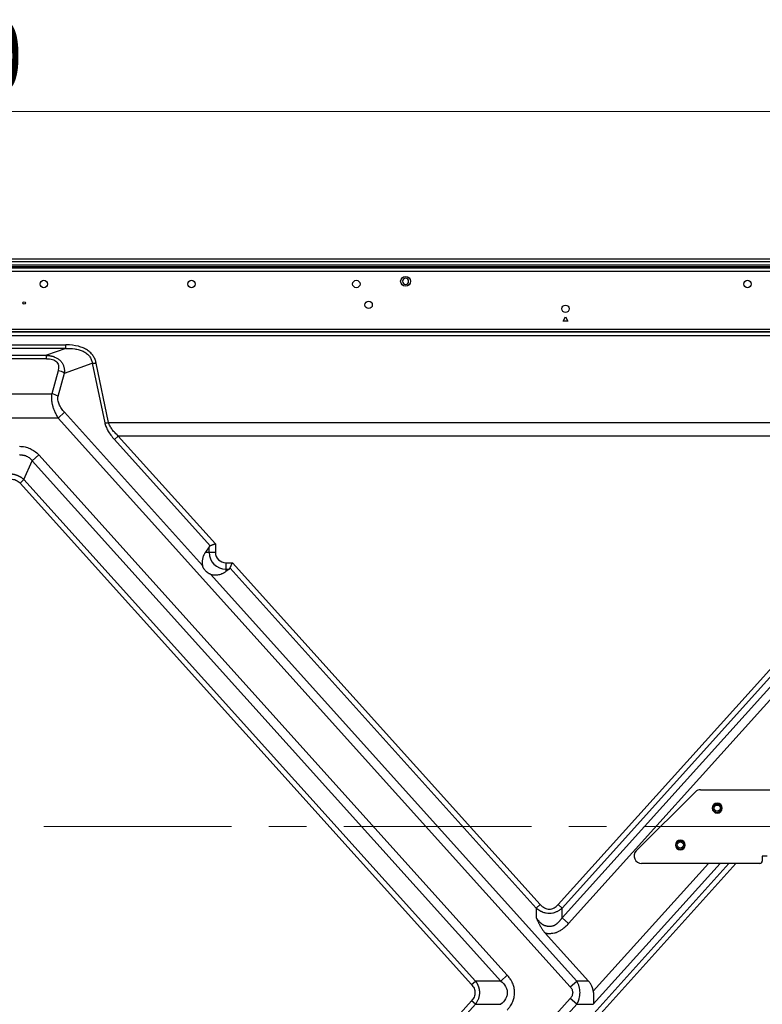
# Model space of a CAD drawing. Header units: millimetres. Extents: x 0 to 1118, y 0 to 864.
# Tile 112 of 256: x 871 to 921, y 467 to 534. Entities that reach past the tile are written whole.
import ezdxf

# ---------------------------------------------------------------- set-up
doc = ezdxf.new("R2010")
doc.units = ezdxf.units.MM
doc.linetypes.add('CENTERX2', pattern=[20.32, 12.7, -2.54, 2.54, -2.54])
doc.styles.add('SLDTEXTSTYLE5', font='TXT', dxfattribs={"width": 0.75})
doc.dimstyles.new('SLDDIMSTYLE3', dxfattribs={"dimtxt": 4.7625, "dimasz": 3.556, "dimexe": 0, "dimexo": 0.0625, "dimgap": 1.190625, "dimtad": 1, "dimlfac": 6, "dimrnd": 1e-09, "dimzin": 4, "dimdsep": 46, "dimtxsty": 'SLDTEXTSTYLE5', "dimsah": 1, "dimcen": 0.09, "dimadec": 0, "dimazin": 1, "dimtfac": 1, "dimtofl": 0, "dimtmove": 0, "dimatfit": 3, "dimfxl": 1, "dimfrac": 2, "dimtolj": 1, "dimtzin": 12, "dimarcsym": 0})

# ---------------------------------------------------------------- blocks, each defined once
blk = doc.blocks.new('_D_12')
at = {"color": 7, "linetype": 'Continuous', "lineweight": 0}
for p, q in [((779.402, 480.528), (779.402, 528.969)), ((946.068, 480.528), (946.068, 528.969)), ((946.068, 527.969), (779.402, 527.969))]:
    blk.add_line(p, q, dxfattribs=at)
at = {"color": 7, "linetype": 'Continuous', "lineweight": 18}
for points in [[(779.402, 527.969), (782.958, 527.588), (782.958, 528.35)], [(946.068, 527.969), (942.512, 528.35), (942.512, 527.588)]]:
    blk.add_solid(points, dxfattribs=at)
at = {"color": 7, "linetype": 'Continuous', "lineweight": 18, "insert": (853.605, 534.108), "char_height": 4.7625, "attachment_point": 1, "style": 'SLDTEXTSTYLE5'}
blk.add_mtext('1000.00', dxfattribs=at)

msp = doc.modelspace()

# ---------------------------------------------------------------- linework, layer by layer
at = {"color": 7, "linetype": 'Continuous', "lineweight": 25}
for p, q in [((1043.2722, 517.9693), (682.1976, 517.9693)), ((682.1976, 517.8026), (1043.2722, 517.8026)), ((680.5016, 517.386), (1044.9682, 517.386)), ((1044.9682, 517.136), (680.5016, 517.136)), ((1043.2722, 517.5526), (682.1976, 517.5526)), ((682.1976, 517.4693), (1043.2722, 517.4693)), ((907.5682, 513.7776), (907.7349, 514.0663)), ((907.9016, 513.7776), (907.5682, 513.7776)), ((907.7349, 514.0663), (907.9016, 513.7776)), ((696.0711, 513.2358), (1029.3987, 513.2358)), ((696.1352, 513.0384), (1029.3265, 513.0384)), ((1029.2799, 513.0541), (696.1897, 513.0541)), ((1029.3346, 512.7743), (696.1352, 512.7743)), ((851.575, 512.1632), (873.8948, 512.1632)), ((873.8948, 511.9217), (851.575, 511.9217)), ((873.8948, 511.9217), (872.5912, 511.4556)), ((873.8948, 511.9217), (873.8948, 512.1632)), ((852.8786, 511.4556), (872.5912, 511.4556)), ((872.5912, 511.2205), (852.8786, 511.2205)), ((872.5912, 511.2205), (872.5912, 511.4556)), ((873.3622, 510.4054), (872.9338, 508.8423)), ((873.8001, 510.2517), (875.6802, 510.924)), ((875.6802, 510.924), (876.5257, 506.8911)), ((876.7884, 506.8993), (875.9429, 510.9322)), ((873.3717, 508.6886), (873.8001, 510.2517)), ((852.536, 508.8423), (872.9338, 508.8423)), ((873.3675, 507.1984), (852.1023, 507.1984)), ((873.8054, 507.5927), (873.3675, 507.1984)), ((873.3675, 507.1984), (908.0581, 468.6706)), ((873.8054, 507.5927), (883.1486, 497.216)), ((876.7884, 506.8993), (936.4814, 506.8993)), ((877.4451, 505.9859), (877.1824, 505.7494)), ((883.67, 498.5441), (877.1824, 505.7494)), ((884.0236, 498.6798), (877.4451, 505.9859)), ((935.8247, 505.9859), (877.4451, 505.9859)), ((871.0504, 503.0341), (871.6186, 504.3103)), ((872.0565, 504.7046), (871.6186, 504.3103)), ((903.3537, 469.0649), (871.6186, 504.3103)), ((903.7916, 469.4592), (872.0565, 504.7046)), ((871.0504, 503.0341), (870.7877, 502.7976)), ((871.0504, 503.0341), (901.6365, 469.0649)), ((870.7877, 502.7976), (901.3737, 468.8283)), ((883.5906, 498.4776), (883.3425, 498.111)), ((883.5906, 498.111), (883.5906, 498.4776)), ((884.0236, 498.6798), (884.0236, 498.111)), ((883.3425, 498.111), (883.5906, 498.111)), ((883.5906, 498.111), (884.0236, 498.111)), ((884.7349, 497.3996), (884.7349, 496.9666)), ((884.7349, 497.3996), (885.1763, 497.3996)), ((884.9521, 496.9673), (884.7349, 496.8155)), ((884.7349, 496.9666), (884.9521, 496.9673)), ((884.7349, 496.9666), (884.7349, 496.8155)), ((905.7591, 474.0117), (885.0188, 497.0461)), ((906.0218, 474.2483), (885.1763, 497.3996)), ((928.0935, 497.3996), (907.248, 474.2483)), ((928.251, 497.0461), (907.5107, 474.0117)), ((907.9486, 472.9556), (929.6784, 497.1171)), ((883.6791, 496.6269), (908.496, 469.0649)), ((907.5107, 473.3499), (928.5992, 496.7711)), ((916.5326, 481.8812), (912.5326, 477.8812)), ((916.8861, 482.0276), (925.0682, 482.0276)), ((920.9016, 477.0276), (912.8861, 477.0276)), ((921.4016, 477.5276), (921.0682, 477.5276)), ((921.0682, 477.5276), (921.0682, 477.1943)), ((905.7591, 474.0117), (906.0218, 474.2483)), ((905.7591, 474.0117), (905.7591, 473.3499)), ((907.248, 474.2483), (907.5107, 474.0117)), ((907.5107, 473.3499), (907.5107, 474.0117)), ((907.5107, 473.3499), (907.9486, 472.9556)), ((909.2889, 469.0649), (906.3661, 472.311)), ((901.3737, 468.8283), (901.6365, 469.0649)), ((903.3537, 469.0649), (901.6365, 469.0649)), ((903.3537, 469.0649), (903.7916, 469.4592)), ((908.0581, 468.6706), (908.496, 469.0649)), ((909.2889, 469.0649), (908.496, 469.0649)), ((901.3737, 467.7243), (900.4264, 466.6722)), ((901.6365, 467.4877), (901.3737, 467.7243)), ((908.0581, 467.882), (902.2163, 461.394)), ((908.496, 467.4877), (908.0581, 467.882)), ((901.6365, 467.4877), (900.6891, 466.4356)), ((901.6365, 467.4877), (903.3537, 467.4877)), ((908.496, 467.4877), (902.6542, 460.9998)), ((908.496, 467.4877), (909.6174, 467.4877))]:
    msp.add_line(p, q, dxfattribs=at)
at = {"color": 7, "linetype": 'CENTERX2', "lineweight": 18}
msp.add_line((946.0682, 479.5276), (779.4016, 479.5276), dxfattribs=at)
at = {"color": 8, "linetype": 'Continuous', "lineweight": 25}
for p, q in [((904.3714, 460.9998), (918.803, 477.0276)), ((904.6342, 460.7632), (919.2788, 477.0276)), ((917.4142, 477.0276), (909.6172, 468.3682)), ((918.2072, 477.0276), (909.6174, 467.4877))]:
    msp.add_line(p, q, dxfattribs=at)
at = {"color": 7, "linetype": 'Continuous', "lineweight": 25}
for centre, radius in [((872.4016, 516.286), 0.25), ((882.4016, 516.286), 0.25), ((893.5682, 516.286), 0.25), ((896.9016, 516.4693), 0.3333), ((920.0682, 516.286), 0.25), ((871.0682, 515.0026), 0.0833), ((894.4016, 514.8693), 0.25), ((907.7349, 514.611), 0.25), ((918.0126, 480.7776), 0.2917), ((918.0126, 480.7776), 0.2083), ((915.5126, 478.2776), 0.2917), ((915.5126, 478.2776), 0.2083)]:
    msp.add_circle(centre, radius, dxfattribs=at)
for centre, radius, start, end in [((896.9016, 516.4693), 0.2083, 0, 180), ((896.9016, 516.4693), 0.2083, 180, 0), ((873.1699, 509.1567), 1.2634, 60.077647, 81.244787), ((875.783, 511.8396), 0.9214, 263.593946, 279.996236), ((872.7415, 507.5936), 1.2634, 60.077639, 81.243888), ((876.6285, 507.8067), 0.9214, 263.593961, 279.996234), ((884.7349, 498.111), 1.1443, 180, 270), ((884.7349, 498.111), 0.7113, 180, 270), ((916.8861, 481.5276), 0.5, 90, 135), ((918.0126, 480.7776), 0.3333, 0, 180), ((918.0126, 480.7776), 0.3333, 180, 0), ((915.5126, 478.2776), 0.3333, 0, 180), ((915.5126, 478.2776), 0.3333, 180, 0), ((912.8861, 477.5276), 0.5, 135, 270), ((920.9016, 477.1943), 0.1667, 270, 0)]:
    msp.add_arc(centre, radius, start, end, dxfattribs=at)
for points, knots in [([(875.9429, 510.9322), (875.9257, 511.0145), (875.8779, 511.1754), (875.7591, 511.4064), (875.5871, 511.62), (875.3598, 511.8066), (875.0824, 511.9573), (874.8615, 512.0334), (874.4997, 512.1275), (874.2176, 512.1632), (873.8948, 512.1632)], [0, 0, 0, 0, 0.125, 0.25, 0.375, 0.5, 0.625, 0.75, 0.75, 1, 1, 1, 1]), ([(873.8948, 511.9217), (874.0973, 511.928), (874.3, 511.9202), (874.5956, 511.8765), (874.6927, 511.8565), (874.881, 511.8034), (874.9722, 511.7702), (875.144, 511.6888), (875.2245, 511.6404), (875.3691, 511.5285), (875.433, 511.4648), (875.5397, 511.3253), (875.5825, 511.2496), (875.6467, 511.0909), (875.6681, 511.0081), (875.6802, 510.924)], [0, 0, 0, 0, 0.25, 0.25, 0.375, 0.375, 0.5, 0.5, 0.625, 0.625, 0.75, 0.75, 0.875, 0.875, 1, 1, 1, 1]), ([(872.5912, 511.4556), (872.6096, 511.4542), (872.6461, 511.4515), (872.7001, 511.4458), (872.753, 511.439), (872.8047, 511.4309), (872.8552, 511.4217), (872.9045, 511.4112), (872.9526, 511.3995), (872.9994, 511.3867), (873.045, 511.3726), (873.0894, 511.3574), (873.1895, 511.3194), (873.3358, 511.2459), (873.5059, 511.1128), (873.6403, 510.9487), (873.7146, 510.799), (873.7537, 510.6809), (873.7737, 510.6017), (873.7885, 510.5189), (873.7979, 510.4328), (873.8024, 510.3434), (873.8009, 510.2826), (873.8001, 510.2517)], [0, 0, 0, 0, 0.0256021, 0.0508089, 0.0756353, 0.1000969, 0.1242099, 0.1479911, 0.1714585, 0.1946302, 0.2175256, 0.2401642, 0.2625668, 0.3735895, 0.4823733, 0.5953804, 0.7134377, 0.7578596, 0.8034814, 0.8504113, 0.8987484, 0.9485836, 1, 1, 1, 1]), ([(872.5912, 511.2204), (872.6598, 511.2204), (872.7278, 511.217), (872.8604, 511.2011), (872.9249, 511.1886), (873.0464, 511.1523), (873.1032, 511.1285), (873.2036, 511.0689), (873.247, 511.0331), (873.3169, 510.9525), (873.3433, 510.9078), (873.3805, 510.8134), (873.3913, 510.7639), (873.4052, 510.6126), (873.3904, 510.5084), (873.3622, 510.4054)], [0, 0, 0, 0, 0.125, 0.125, 0.25, 0.25, 0.375, 0.375, 0.5, 0.5, 0.625, 0.625, 0.75, 0.75, 1, 1, 1, 1]), ([(872.9338, 508.8423), (872.9314, 508.8286), (872.9266, 508.8011), (872.9209, 508.7584), (872.9162, 508.7144), (872.9127, 508.669), (872.9107, 508.6222), (872.9101, 508.5741), (872.911, 508.5248), (872.9135, 508.4743), (872.9176, 508.4226), (872.9234, 508.3699), (872.9309, 508.3162), (872.9399, 508.2617), (872.9507, 508.2063), (872.9631, 508.1503), (872.9805, 508.0799), (873.0047, 507.9937), (873.0382, 507.8904), (873.0778, 507.7829), (873.1235, 507.6715), (873.1754, 507.5568), (873.2336, 507.4392), (873.2975, 507.3189), (873.3439, 507.239), (873.3675, 507.1984)], [0, 0, 0, 0, 0.0290089, 0.0583978, 0.0881546, 0.1182686, 0.1487317, 0.1795347, 0.2106652, 0.2421083, 0.2738459, 0.3058657, 0.3381596, 0.3707119, 0.4034991, 0.436507, 0.4697378, 0.5272164, 0.5873139, 0.6499841, 0.715141, 0.7827454, 0.8527784, 0.9252031, 1, 1, 1, 1]), ([(873.8054, 507.5927), (873.7284, 507.6782), (873.6568, 507.7675), (873.531, 507.952), (873.4768, 508.0472), (873.3945, 508.239), (873.3665, 508.3356), (873.3441, 508.5207), (873.3499, 508.609), (873.3717, 508.6886)], [0, 0, 0, 0, 0.25, 0.25, 0.5, 0.5, 0.75, 0.75, 1, 1, 1, 1]), ([(876.5257, 506.8911), (876.5437, 506.8048), (876.5706, 506.7163), (876.6437, 506.533), (876.6903, 506.4376), (876.8018, 506.2428), (876.8665, 506.144), (877.0119, 505.9474), (877.0928, 505.8489), (877.1824, 505.7494)], [0, 0, 0, 0, 0.25, 0.25, 0.5, 0.5, 0.75, 0.75, 1, 1, 1, 1]), ([(877.4451, 505.9859), (877.3696, 506.053), (877.297, 506.1225), (877.1602, 506.2666), (877.0961, 506.3412), (876.9802, 506.4951), (876.9284, 506.5745), (876.8432, 506.7359), (876.8097, 506.8181), (876.7884, 506.8993)], [0, 0, 0, 0, 0.25, 0.25, 0.5, 0.5, 0.75, 0.75, 1, 1, 1, 1]), ([(870.7428, 505.2895), (870.8771, 505.2895), (871.0052, 505.2752), (871.1858, 505.2368), (871.2439, 505.2213), (871.3563, 505.1851), (871.465, 505.1437), (871.5685, 505.0906), (871.6705, 505.0313), (871.721, 504.9985), (871.8703, 504.89), (871.9666, 504.8044), (872.0565, 504.7046)], [0, 0, 0, 0, 0.25, 0.25, 0.375, 0.375, 0.5, 0.625, 0.625, 0.75, 0.75, 1, 1, 1, 1]), ([(870.7428, 504.7002), (870.7567, 504.7014), (870.7845, 504.7038), (870.8262, 504.7055), (870.8678, 504.7056), (870.9091, 504.7042), (870.9502, 504.701), (870.9909, 504.6962), (871.0313, 504.6896), (871.0712, 504.6814), (871.1106, 504.6714), (871.1834, 504.6494), (871.2869, 504.6058), (871.3843, 504.5445), (871.4614, 504.4833), (871.52, 504.4286), (871.5759, 504.3663), (871.6065, 504.3261), (871.6186, 504.3103)], [0, 0, 0, 0, 0.0418091, 0.0833973, 0.1247655, 0.1659202, 0.2068741, 0.2476454, 0.2882556, 0.3287254, 0.3690776, 0.4093381, 0.5552547, 0.7016969, 0.7505459, 0.8486596, 0.9405819, 1, 1, 1, 1]), ([(870.1746, 503.4241), (870.1911, 503.4229), (870.224, 503.4205), (870.2731, 503.4147), (870.3218, 503.4073), (870.37, 503.3982), (870.4178, 503.3875), (870.465, 503.375), (870.5117, 503.3609), (870.5578, 503.3452), (870.6033, 503.3278), (870.6481, 503.3088), (870.6921, 503.2883), (870.7355, 503.2661), (870.778, 503.2424), (870.8197, 503.2171), (870.8606, 503.1903), (870.9005, 503.162), (870.9395, 503.1323), (870.9776, 503.101), (871.0147, 503.0684), (871.0385, 503.0456), (871.0504, 503.0341)], [0, 0, 0, 0, 0.0506851, 0.101157, 0.1514386, 0.2015529, 0.2515233, 0.3013733, 0.3511266, 0.4008069, 0.4504383, 0.5000448, 0.5496503, 0.599279, 0.6489549, 0.6987018, 0.7485436, 0.7985041, 0.8486068, 0.898875, 0.9493318, 1, 1, 1, 1]), ([(870.1746, 503.0705), (870.2907, 503.0705), (870.406, 503.0475), (870.6158, 502.9541), (870.71, 502.8838), (870.7877, 502.7976)], [0, 0, 0, 0, 0.5, 0.5, 1, 1, 1, 1]), ([(883.67, 498.5441), (883.6657, 498.5423), (883.6569, 498.5386), (883.6446, 498.5316), (883.6326, 498.5234), (883.6212, 498.5138), (883.6104, 498.503), (883.6, 498.491), (883.5937, 498.4821), (883.5906, 498.4776)], [0, 0, 0, 0, 0.1310161, 0.2652501, 0.4031762, 0.5452318, 0.691817, 0.8432964, 1, 1, 1, 1]), ([(884.0236, 498.6798), (884.0134, 498.6759), (883.9943, 498.6686), (883.9677, 498.6584), (883.9452, 498.6498), (883.9147, 498.638), (883.8769, 498.6235), (883.8296, 498.6054), (883.7847, 498.5881), (883.7419, 498.5717), (883.7036, 498.557), (883.681, 498.5483), (883.67, 498.5441)], [0, 0, 0, 0, 0.0788922, 0.1475551, 0.2059878, 0.2541899, 0.3871214, 0.5060692, 0.6396415, 0.7664599, 0.8865639, 1, 1, 1, 1]), ([(883.3425, 498.111), (883.3365, 498.1019), (883.3226, 498.0811), (883.3, 498.0447), (883.2723, 497.9965), (883.2453, 497.944), (883.2106, 497.8681), (883.1771, 497.7784), (883.1464, 497.6644), (883.1282, 497.5542), (883.1223, 497.4585), (883.1241, 497.3831), (883.1289, 497.3261), (883.1366, 497.2706), (883.1447, 497.234), (883.1486, 497.216)], [0, 0, 0, 0, 0.0376669, 0.0869134, 0.1479457, 0.2288863, 0.2879853, 0.4299405, 0.5473014, 0.6717947, 0.7825113, 0.8403233, 0.8958094, 0.949016, 1, 1, 1, 1]), ([(883.6791, 496.6269), (883.6713, 496.6297), (883.6558, 496.6354), (883.6323, 496.6453), (883.6087, 496.6564), (883.585, 496.6687), (883.5613, 496.6822), (883.5375, 496.697), (883.5137, 496.7131), (883.4899, 496.7305), (883.4662, 496.7492), (883.4425, 496.7693), (883.4188, 496.7907), (883.3951, 496.8134), (883.3716, 496.8374), (883.3407, 496.8708), (883.3044, 496.9133), (883.2654, 496.965), (883.2317, 497.0163), (883.2032, 497.0673), (883.18, 497.1177), (883.1613, 497.1675), (883.1528, 497.1999), (883.1486, 497.216)], [0, 0, 0, 0, 0.03240735, 0.0649617, 0.09776347, 0.13091083, 0.16449891, 0.19861918, 0.2333589, 0.26880073, 0.30502256, 0.34209735, 0.38009315, 0.41907317, 0.45909598, 0.50021568, 0.58120669, 0.65805822, 0.73125972, 0.80137713, 0.86905371, 0.93500414, 1, 1, 1, 1]), ([(884.9521, 496.9673), (884.9571, 496.971), (884.9669, 496.9783), (884.9802, 496.9905), (884.9922, 497.0033), (885.0026, 497.0168), (885.0116, 497.0309), (885.0164, 497.0411), (885.0188, 497.0461)], [0, 0, 0, 0, 0.18006946, 0.35421449, 0.52282723, 0.68633962, 0.84522521, 1, 1, 1, 1]), ([(885.0188, 497.0461), (885.0216, 497.0522), (885.0271, 497.0647), (885.0361, 497.0848), (885.0457, 497.1063), (885.056, 497.1294), (885.0669, 497.154), (885.0785, 497.18), (885.0929, 497.2124), (885.1109, 497.2527), (885.1309, 497.2979), (885.1531, 497.3475), (885.1677, 497.3804), (885.1763, 497.3996)], [0, 0, 0, 0, 0.0635492, 0.1293271, 0.1973462, 0.2676175, 0.3401511, 0.4149561, 0.4920411, 0.6113106, 0.7445351, 0.8509489, 1, 1, 1, 1]), ([(883.6791, 496.6269), (883.6885, 496.6237), (883.7076, 496.6172), (883.7366, 496.6086), (883.7661, 496.6009), (883.806, 496.5918), (883.8573, 496.5828), (883.9406, 496.5735), (884.0505, 496.5715), (884.184, 496.5849), (884.3218, 496.6153), (884.4406, 496.6559), (884.5318, 496.6963), (884.6035, 496.7331), (884.6688, 496.7707), (884.7139, 496.8013), (884.7349, 496.8155)], [0, 0, 0, 0, 0.0230743, 0.046653, 0.0707456, 0.0953609, 0.1449234, 0.1976251, 0.3045774, 0.4270701, 0.5550347, 0.692681, 0.7812077, 0.8407371, 0.9257182, 1, 1, 1, 1]), ([(905.7591, 474.0117), (905.7733, 473.9994), (905.8012, 473.9753), (905.8439, 473.9414), (905.8864, 473.9098), (905.9286, 473.8806), (905.9703, 473.8539), (906.0114, 473.8293), (906.0517, 473.807), (906.0911, 473.7869), (906.1296, 473.7688), (906.1669, 473.7526), (906.2658, 473.7131), (906.4278, 473.6678), (906.6544, 473.6506), (906.8776, 473.6749), (907.0473, 473.7275), (907.1706, 473.7823), (907.251, 473.8242), (907.3358, 473.8762), (907.4241, 473.9384), (907.4811, 473.9867), (907.5107, 474.0117)], [0, 0, 0, 0, 0.0292178, 0.05758, 0.0850695, 0.111675, 0.1373896, 0.1622056, 0.1861035, 0.2090669, 0.2310858, 0.2521548, 0.2722706, 0.3964619, 0.5110906, 0.6224854, 0.7425938, 0.7849271, 0.831936, 0.8835364, 0.9395932, 1, 1, 1, 1]), ([(907.5107, 473.3499), (907.4981, 473.3324), (907.4735, 473.298), (907.4358, 473.2485), (907.3986, 473.202), (907.3619, 473.1582), (907.3257, 473.1173), (907.2903, 473.0791), (907.2557, 473.0434), (907.2222, 473.0106), (907.1894, 472.98), (907.1569, 472.9513), (907.1237, 472.9238), (907.09, 472.8976), (907.0557, 472.8726), (907.0207, 472.8492), (906.9928, 472.8309), (906.9675, 472.818), (906.9426, 472.8076), (906.9073, 472.7948), (906.8612, 472.7813), (906.8043, 472.7691), (906.7416, 472.7619), (906.6772, 472.7595), (906.6141, 472.7603), (906.5505, 472.7649), (906.4862, 472.7735), (906.4255, 472.7848), (906.3693, 472.7996), (906.3189, 472.8179), (906.2711, 472.8395), (906.2261, 472.8642), (906.1839, 472.8914), (906.1445, 472.9206), (906.1057, 472.9537), (906.065, 472.9915), (906.02, 473.0351), (905.9721, 473.0847), (905.9214, 473.1407), (905.8685, 473.2036), (905.8135, 473.2737), (905.7777, 473.3239), (905.7591, 473.3499)], [0, 0, 0, 0, 0.029337, 0.0575131, 0.0845336, 0.1104108, 0.1351628, 0.1588067, 0.1813573, 0.2028346, 0.2226862, 0.2423826, 0.2619256, 0.2813136, 0.3005486, 0.3196365, 0.3385871, 0.345893, 0.3580501, 0.3749943, 0.3966228, 0.4228207, 0.4534806, 0.4816017, 0.5099055, 0.538537, 0.567648, 0.5973887, 0.6219245, 0.646, 0.6696155, 0.6927601, 0.715426, 0.7376008, 0.7592687, 0.7849106, 0.8133372, 0.8446299, 0.8788662, 0.9161306, 0.9564888, 1, 1, 1, 1]), ([(905.7591, 473.3499), (905.7706, 473.3219), (905.7932, 473.2671), (905.8278, 473.1869), (905.8623, 473.1103), (905.8966, 473.0373), (905.9308, 472.968), (905.9647, 472.9022), (905.9982, 472.84), (906.0364, 472.772), (906.0803, 472.6975), (906.1315, 472.6162), (906.1856, 472.5365), (906.2426, 472.4589), (906.3025, 472.3833), (906.3449, 472.3351), (906.3661, 472.311)], [0, 0, 0, 0, 0.0773194, 0.1513532, 0.2221842, 0.2898734, 0.3544965, 0.4161147, 0.4747566, 0.5304527, 0.6094819, 0.688072, 0.766366, 0.8444543, 0.9223447, 1, 1, 1, 1]), ([(906.3661, 472.311), (906.3845, 472.3084), (906.421, 472.3033), (906.4759, 472.2976), (906.5304, 472.2935), (906.6008, 472.2903), (906.688, 472.2901), (906.8215, 472.2978), (906.951, 472.3166), (907.0735, 472.3479), (907.1943, 472.389), (907.3496, 472.4648), (907.504, 472.5679), (907.6334, 472.6676), (907.7376, 472.7555), (907.843, 472.8511), (907.9131, 472.9205), (907.9486, 472.9556)], [0, 0, 0, 0, 0.0310869, 0.0619077, 0.0924728, 0.1227933, 0.1800517, 0.2387671, 0.346944, 0.3987912, 0.4507475, 0.5606457, 0.687509, 0.7614236, 0.8345686, 0.9162297, 1, 1, 1, 1]), ([(901.6365, 469.0649), (901.6465, 469.0508), (901.6665, 469.0229), (901.6945, 468.98), (901.7209, 468.9368), (901.7455, 468.8931), (901.7684, 468.8491), (901.7895, 468.8049), (901.8088, 468.7603), (901.8264, 468.7155), (901.8422, 468.6705), (901.8563, 468.6254), (901.8687, 468.5802), (901.8793, 468.5348), (901.8882, 468.4895), (901.8953, 468.4441), (901.9007, 468.3988), (901.9044, 468.3535), (901.9064, 468.3084), (901.9067, 468.2484), (901.903, 468.1734), (901.8921, 468.0838), (901.8747, 467.9948), (901.851, 467.9066), (901.8208, 467.8195), (901.7843, 467.7336), (901.7413, 467.6494), (901.6925, 467.5668), (901.6553, 467.5142), (901.6365, 467.4877)], [0, 0, 0, 0, 0.0306551, 0.0609433, 0.0908775, 0.1204714, 0.1497387, 0.1786939, 0.2073519, 0.2357281, 0.2638381, 0.2916984, 0.3193256, 0.3467367, 0.3739495, 0.4009817, 0.4278517, 0.4545781, 0.4811798, 0.5076759, 0.5605554, 0.6136012, 0.6669416, 0.720703, 0.7750087, 0.8299783, 0.8857271, 0.9423659, 1, 1, 1, 1]), ([(903.3537, 469.0649), (903.4803, 468.9585), (903.5907, 468.8381), (903.7086, 468.6378), (903.7399, 468.5679), (903.7823, 468.4241), (903.7934, 468.3502), (903.7934, 468.2023), (903.7823, 468.1284), (903.7399, 467.9845), (903.7086, 467.9146), (903.5906, 467.7145), (903.4803, 467.5941), (903.3537, 467.4877)], [0, 0, 0, 0, 0.25, 0.25, 0.375, 0.375, 0.5, 0.5, 0.625, 0.625, 0.75, 0.75, 1, 1, 1, 1]), ([(903.7916, 467.0934), (903.8073, 467.1118), (903.8387, 467.1486), (903.8843, 467.2053), (903.9287, 467.2634), (903.9716, 467.323), (904.0278, 467.4064), (904.097, 467.521), (904.1686, 467.6666), (904.2228, 467.8143), (904.2711, 468.0041), (904.2957, 468.2461), (904.2806, 468.4942), (904.2379, 468.6944), (904.1872, 468.8478), (904.1282, 468.9752), (904.0723, 469.0759), (904.0179, 469.1642), (903.952, 469.2599), (903.8735, 469.3627), (903.8186, 469.4274), (903.7916, 469.4592)], [0, 0, 0, 0, 0.0275771, 0.0552808, 0.0831123, 0.1110789, 0.1391911, 0.1979023, 0.2639015, 0.3242289, 0.3772947, 0.4872557, 0.6006451, 0.6596221, 0.7207421, 0.7847366, 0.8196904, 0.8523127, 0.9031416, 0.9523524, 1, 1, 1, 1]), ([(908.496, 467.4877), (908.505, 467.5025), (908.5226, 467.5316), (908.5471, 467.576), (908.5696, 467.62), (908.5902, 467.6637), (908.6089, 467.7068), (908.6258, 467.7494), (908.641, 467.7912), (908.6545, 467.8323), (908.6826, 467.9266), (908.7138, 468.0754), (908.7265, 468.2805), (908.7117, 468.4849), (908.6758, 468.6521), (908.6332, 468.7839), (908.5951, 468.8786), (908.5499, 468.9736), (908.5146, 469.0334), (908.496, 469.0649)], [0, 0, 0, 0, 0.031431, 0.0621407, 0.0921037, 0.1213036, 0.1497313, 0.177375, 0.204207, 0.230206, 0.2553595, 0.3819416, 0.5026502, 0.6232546, 0.748749, 0.8091953, 0.8733713, 0.9335116, 1, 1, 1, 1]), ([(909.6172, 468.3682), (909.6159, 468.3814), (909.6131, 468.408), (909.6069, 468.4477), (909.5992, 468.4874), (909.5899, 468.5271), (909.579, 468.5666), (909.5665, 468.606), (909.5524, 468.6454), (909.5366, 468.6845), (909.5118, 468.7402), (909.4747, 468.812), (909.421, 468.8983), (909.3594, 468.9836), (909.3127, 469.0374), (909.2889, 469.0649)], [0, 0, 0, 0, 0.0510114, 0.1022768, 0.1538474, 0.2057739, 0.2581057, 0.3108911, 0.3641772, 0.4180098, 0.4724333, 0.597706, 0.7271173, 0.8610887, 1, 1, 1, 1]), ([(901.3737, 468.8283), (901.4436, 468.7507), (901.5024, 468.664), (901.5841, 468.4772), (901.6065, 468.3768), (901.6065, 468.1756), (901.5841, 468.0753), (901.5024, 467.8885), (901.4436, 467.8019), (901.3737, 467.7243)], [0, 0, 0, 0, 0.25, 0.25, 0.5, 0.5, 0.75, 0.75, 1, 1, 1, 1]), ([(908.0581, 468.6706), (908.1093, 468.6138), (908.1513, 468.5511), (908.209, 468.4177), (908.2244, 468.347), (908.2244, 468.2055), (908.2089, 468.1348), (908.1513, 468.0015), (908.1093, 467.9388), (908.0581, 467.882)], [0, 0, 0, 0, 0.25, 0.25, 0.5, 0.5, 0.75, 0.75, 1, 1, 1, 1]), ([(909.6172, 468.3682), (909.6187, 468.3517), (909.6218, 468.3179), (909.6259, 468.2664), (909.6298, 468.2128), (909.6334, 468.1574), (909.6364, 468.1002), (909.6389, 468.0412), (909.6408, 467.9807), (909.6418, 467.9162), (909.6418, 467.8453), (909.6402, 467.766), (909.6362, 467.6788), (909.6293, 467.5844), (909.6215, 467.5209), (909.6174, 467.4877)], [0, 0, 0, 0, 0.0537791, 0.1097602, 0.1679457, 0.2283377, 0.2909381, 0.3557486, 0.4227707, 0.4920057, 0.5718677, 0.6625979, 0.7641967, 0.8766642, 1, 1, 1, 1])]:
    msp.add_open_spline(points, degree=3, knots=knots, dxfattribs=at)
msp.add_open_spline([(906.0218, 474.2483), (906.1153, 474.1445), (906.3105, 473.9896), (906.645, 473.9066), (906.9661, 473.9959), (907.1572, 474.1474), (907.248, 474.2483)], degree=3, dxfattribs=at)

# ---------------------------------------------------------------- dimensions: what is measured, and where the dimension line sits
at = {"color": 7, "linetype": 'Continuous', "lineweight": 18}
dim = msp.add_linear_dim(base=(779.4016, 527.9693), p1=(946.0682, 479.5276), p2=(779.4016, 479.5276), dimstyle='SLDDIMSTYLE3', dxfattribs=at)
dim.commit()
dim.dimension.update_dxf_attribs({"geometry": '_D_12', "text_midpoint": (865.0394, 527.9693), "dimtype": 160})

doc.saveas('drawing.dxf')
